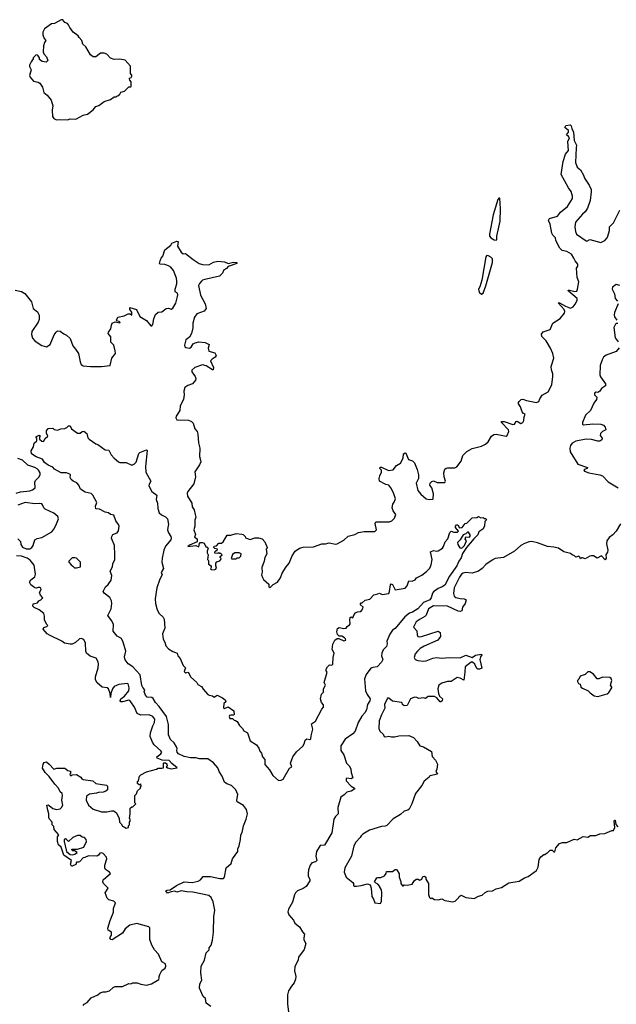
# Model space of a CAD drawing. Extents: x 2240384 to 2404287, y 351326 to 526670.
# Tile 123 of 256: x 2258885 to 2265385, y 437261 to 447980. Entities that reach past the tile are written whole.
import ezdxf

# ---------------------------------------------------------------- set-up
doc = ezdxf.new("R2010")
doc.units = 0

msp = doc.modelspace()

# ---------------------------------------------------------------- linework, layer by layer
at = {"layer": '0CON20XD'}
for points in [[(2259285, 446888), (2259315, 446893), (2259405, 446891), (2259435, 446901), (2259495, 446898), (2259575, 446940), (2259625, 446952), (2259685, 446998), (2259716, 447034), (2259748, 447045), (2259805, 447088), (2259875, 447112), (2259915, 447140), (2259935, 447140), (2259942, 447148), (2259955, 447150), (2259975, 447170), (2259985, 447190), (2260028, 447202), (2260075, 447250), (2260095, 447250), (2260100, 447255), (2260100, 447305), (2260083, 447323), (2260080, 447335), (2260080, 447345), (2260098, 447352), (2260108, 447365), (2260107, 447377), (2260092, 447395), (2260092, 447475), (2260035, 447540), (2259975, 447552), (2259915, 447548), (2259875, 447560), (2259833, 447603), (2259806, 447616), (2259765, 447617), (2259716, 447574), (2259684, 447574), (2259655, 447598), (2259606, 447686), (2259573, 447715), (2259562, 447755), (2259532, 447785), (2259522, 447805), (2259468, 447845), (2259430, 447895), (2259418, 447925), (2259405, 447938), (2259375, 447950), (2259355, 447978), (2259335, 447980), (2259265, 447940), (2259230, 447935), (2259155, 447882), (2259137, 447845), (2259138, 447815), (2259150, 447775), (2259170, 447755), (2259155, 447730), (2259143, 447695), (2259141, 447631), (2259149, 447609), (2259176, 447576), (2259190, 447535), (2259172, 447518), (2259130, 447525), (2259100, 447545), (2259100, 447565), (2259087, 447587), (2259075, 447596), (2259062, 447595), (2259030, 447565), (2259030, 447555), (2259008, 447522), (2258992, 447485), (2258991, 447471), (2259008, 447435), (2258993, 447373), (2259000, 447355), (2259035, 447312), (2259085, 447301), (2259105, 447290), (2259134, 447245), (2259149, 447189), (2259185, 447158), (2259229, 447105), (2259246, 447044), (2259238, 446995), (2259242, 446925), (2259258, 446905), (2259285, 446888)], [(2258835, 445037), (2258905, 445020), (2258939, 444999), (2259015, 444908), (2259032, 444835), (2259078, 444798), (2259096, 444765), (2259096, 444715), (2259085, 444687), (2259018, 444585), (2259014, 444554), (2259025, 444513), (2259048, 444485), (2259085, 444458), (2259125, 444433), (2259175, 444418), (2259216, 444444), (2259260, 444550), (2259281, 444579), (2259298, 444592), (2259325, 444590), (2259365, 444560), (2259396, 444546), (2259435, 444508), (2259465, 444428), (2259494, 444394), (2259524, 444345), (2259544, 444254), (2259556, 444226), (2259575, 444213), (2259655, 444203), (2259775, 444204), (2259872, 444215), (2259889, 444295), (2259927, 444345), (2259926, 444374), (2259909, 444435), (2259878, 444468), (2259879, 444529), (2259850, 444565), (2259853, 444577), (2259879, 444615), (2259884, 444656), (2259894, 444676), (2259925, 444692), (2259975, 444680), (2259980, 444685), (2259970, 444695), (2259942, 444702), (2259938, 444708), (2259955, 444742), (2260024, 444756), (2260067, 444777), (2260087, 444777), (2260108, 444762), (2260107, 444795), (2260086, 444825), (2260084, 444846), (2260157, 444825), (2260195, 444747), (2260266, 444706), (2260315, 444648), (2260325, 444648), (2260335, 444660), (2260346, 444724), (2260365, 444770), (2260394, 444796), (2260435, 444800), (2260480, 444835), (2260505, 444840), (2260535, 444827), (2260555, 444838), (2260585, 444895), (2260605, 444968), (2260609, 444985), (2260605, 445002), (2260578, 445018), (2260578, 445045), (2260598, 445105), (2260598, 445135), (2260592, 445165), (2260561, 445251), (2260532, 445285), (2260505, 445301), (2260465, 445316), (2260417, 445317), (2260408, 445325), (2260414, 445355), (2260426, 445385), (2260444, 445406), (2260466, 445474), (2260532, 445525), (2260544, 445546), (2260595, 445568), (2260612, 445565), (2260603, 445515), (2260645, 445448), (2260665, 445432), (2260690, 445435), (2260775, 445368), (2260840, 445325), (2260876, 445316), (2260945, 445312), (2260995, 445342), (2261045, 445350), (2261115, 445343), (2261155, 445327), (2261215, 445339), (2261250, 445335), (2261250, 445325), (2261155, 445293), (2261138, 445272), (2261105, 445250), (2261095, 445220), (2261061, 445189), (2260902, 445152), (2260876, 445144), (2260865, 445133), (2260843, 445107), (2260834, 445085), (2260855, 444982), (2260906, 444885), (2260917, 444835), (2260894, 444806), (2260815, 444776), (2260789, 444741), (2260772, 444675), (2260770, 444625), (2260758, 444562), (2260736, 444524), (2260696, 444495), (2260681, 444435), (2260685, 444420), (2260695, 444411), (2260735, 444404), (2260752, 444415), (2260775, 444451), (2260795, 444463), (2260836, 444474), (2260905, 444467), (2260948, 444445), (2260939, 444405), (2260945, 444370), (2261012, 444352), (2261027, 444325), (2261016, 444305), (2260980, 444285), (2260964, 444265), (2260996, 444195), (2260992, 444168), (2260985, 444167), (2260915, 444213), (2260875, 444222), (2260794, 444195), (2260761, 444165), (2260760, 444145), (2260798, 444095), (2260804, 444075), (2260801, 444055), (2260766, 444014), (2260715, 443998), (2260684, 443975), (2260672, 443935), (2260675, 443895), (2260670, 443845), (2260632, 443775), (2260628, 443725), (2260591, 443665), (2260587, 443645), (2260595, 443623), (2260725, 443621), (2260757, 443607), (2260776, 443586), (2260793, 443525), (2260817, 443495), (2260826, 443466), (2260834, 443375), (2260848, 443315), (2260842, 443225), (2260856, 443186), (2260857, 443165), (2260844, 443135), (2260793, 443057), (2260801, 443005), (2260783, 442927), (2260717, 442845), (2260710, 442825), (2260714, 442794), (2260759, 442715), (2260764, 442675), (2260784, 442644), (2260797, 442593), (2260803, 442565), (2260793, 442533), (2260792, 442465), (2260781, 442425), (2260800, 442375), (2260790, 442345), (2260818, 442328), (2260820, 442295), (2260735, 442259), (2260718, 442245), (2260804, 442254), (2260835, 442240), (2260843, 442277), (2260852, 442288), (2260875, 442290), (2260895, 442280), (2260912, 442242), (2260925, 442240), (2260938, 442225), (2260928, 442195), (2260928, 442175), (2260940, 442155), (2260930, 442105), (2260942, 442092), (2260943, 442053), (2260970, 442035), (2260970, 442015), (2260962, 442002), (2260973, 441993), (2261005, 441990), (2261023, 441997), (2261028, 442025), (2261020, 442035), (2261020, 442065), (2261032, 442078), (2261065, 442090), (2261078, 442102), (2261080, 442115), (2261070, 442125), (2261070, 442135), (2261090, 442155), (2261078, 442168), (2261065, 442170), (2261055, 442180), (2261045, 442170), (2261012, 442172), (2261012, 442188), (2261025, 442200), (2261038, 442202), (2261040, 442215), (2261012, 442222), (2261000, 442235), (2261002, 442248), (2261028, 442252), (2261055, 442280), (2261085, 442280), (2261100, 442295), (2261145, 442370), (2261185, 442368), (2261245, 442388), (2261305, 442380), (2261320, 442375), (2261340, 442355), (2261345, 442340), (2261395, 442320), (2261445, 442340), (2261485, 442340), (2261527, 442327), (2261557, 442297), (2261580, 442235), (2261580, 442225), (2261570, 442215), (2261577, 442165), (2261554, 442126), (2261550, 442085), (2261522, 442015), (2261528, 441965), (2261518, 441935), (2261532, 441908), (2261542, 441885), (2261600, 441835), (2261600, 441805), (2261605, 441800), (2261618, 441802), (2261645, 441830), (2261692, 441855), (2261727, 441903), (2261746, 441955), (2261787, 442023), (2261821, 442065), (2261855, 442142), (2261886, 442194), (2261934, 442226), (2261975, 442236), (2262085, 442243), (2262175, 442274), (2262215, 442274), (2262255, 442284), (2262325, 442269), (2262345, 442275), (2262415, 442315), (2262463, 442357), (2262538, 442375), (2262575, 442396), (2262637, 442407), (2262755, 442407), (2262773, 442425), (2262758, 442495), (2262765, 442512), (2262915, 442513), (2262938, 442525), (2262967, 442555), (2262982, 442595), (2262954, 442634), (2262944, 442665), (2262952, 442705), (2262965, 442727), (2262981, 442765), (2262959, 442829), (2262929, 442885), (2262905, 442913), (2262875, 442921), (2262806, 442956), (2262801, 442985), (2262807, 443015), (2262827, 443055), (2262827, 443077), (2262810, 443095), (2262812, 443108), (2262825, 443110), (2262904, 443074), (2262955, 443080), (2262990, 443125), (2263035, 443152), (2263061, 443205), (2263068, 443255), (2263084, 443266), (2263092, 443262), (2263121, 443191), (2263165, 443178), (2263188, 443155), (2263214, 443084), (2263229, 443025), (2263229, 442985), (2263206, 442934), (2263224, 442855), (2263255, 442813), (2263312, 442765), (2263345, 442758), (2263385, 442760), (2263390, 442765), (2263393, 442817), (2263374, 442884), (2263354, 442914), (2263358, 442935), (2263375, 442952), (2263395, 442958), (2263435, 442942), (2263515, 442942), (2263523, 442955), (2263509, 443005), (2263506, 443045), (2263518, 443085), (2263533, 443097), (2263545, 443103), (2263625, 443100), (2263649, 443111), (2263696, 443175), (2263714, 443236), (2263755, 443280), (2263815, 443311), (2263915, 443337), (2263960, 443360), (2263990, 443385), (2264027, 443445), (2264052, 443465), (2264075, 443469), (2264185, 443447), (2264195, 443453), (2264214, 443495), (2264211, 443515), (2264134, 443595), (2264134, 443606), (2264165, 443605), (2264257, 443573), (2264275, 443577), (2264295, 443605), (2264305, 443609), (2264344, 443584), (2264365, 443596), (2264379, 443615), (2264381, 443655), (2264392, 443685), (2264375, 443693), (2264361, 443711), (2264341, 443765), (2264317, 443805), (2264326, 443824), (2264350, 443845), (2264365, 443849), (2264405, 443833), (2264515, 443811), (2264540, 443825), (2264552, 443852), (2264577, 443893), (2264643, 443927), (2264684, 444005), (2264694, 444095), (2264692, 444125), (2264678, 444168), (2264676, 444205), (2264704, 444295), (2264694, 444345), (2264669, 444405), (2264622, 444485), (2264575, 444530), (2264571, 444555), (2264589, 444581), (2264665, 444607), (2264695, 444676), (2264772, 444728), (2264819, 444785), (2264823, 444805), (2264816, 444826), (2264752, 444898), (2264765, 444897), (2264830, 444860), (2264885, 444840), (2264915, 444855), (2264937, 444883), (2264958, 444922), (2264958, 444945), (2264866, 445025), (2264859, 445035), (2264874, 445036), (2264935, 445020), (2264954, 445026), (2264964, 445045), (2264978, 445125), (2264960, 445175), (2264950, 445275), (2264966, 445295), (2264965, 445320), (2264936, 445356), (2264924, 445385), (2264896, 445426), (2264845, 445456), (2264795, 445468), (2264771, 445491), (2264727, 445577), (2264724, 445605), (2264694, 445635), (2264684, 445655), (2264666, 445755), (2264647, 445795), (2264656, 445814), (2264745, 445841), (2264777, 445883), (2264853, 445945), (2264906, 446034), (2264908, 446058), (2264895, 446110), (2264865, 446148), (2264786, 446295), (2264806, 446436), (2264831, 446515), (2264864, 446555), (2264858, 446655), (2264874, 446695), (2264865, 446710), (2264844, 446725), (2264864, 446755), (2264863, 446773), (2264824, 446805), (2264835, 446829), (2264884, 446834), (2264893, 446825), (2264900, 446795), (2264919, 446755), (2264927, 446665), (2264953, 446615), (2264946, 446585), (2264941, 446425), (2264960, 446375), (2264994, 446344), (2265029, 446289), (2265038, 446255), (2265089, 446179), (2265110, 446130), (2265112, 446105), (2265100, 446010), (2265071, 445929), (2265045, 445887), (2265015, 445864), (2264941, 445775), (2264935, 445725)], [(2264075, 445580), (2264084, 445586), (2264085, 445625), (2264118, 445785), (2264122, 445922), (2264115, 446037), (2264105, 446036), (2264095, 446024), (2264043, 445857), (2264004, 445645), (2264005, 445625), (2264018, 445605), (2264055, 445584), (2264075, 445580)], [(2264935, 445725), (2264939, 445675), (2264953, 445645), (2265055, 445572), (2265065, 445570), (2265095, 445586), (2265215, 445556), (2265261, 445575), (2265286, 445604), (2265294, 445625), (2265311, 445685), (2265311, 445725), (2265353, 445767), (2265422, 445908)], [(2263915, 444992), (2263935, 445004), (2263965, 445082), (2264035, 445335), (2264035, 445376), (2264017, 445395), (2263985, 445413), (2263969, 445411), (2263963, 445397), (2263921, 445145), (2263898, 445072), (2263882, 445045), (2263890, 445015), (2263915, 444992)], [(2265425, 445086), (2265385, 445098), (2265343, 445067), (2265340, 445045), (2265364, 444994), (2265374, 444945), (2265398, 444915)], [(2265406, 444885), (2265366, 444794), (2265361, 444765), (2265367, 444745), (2265390, 444710)], [(2265401, 444671), (2265385, 444672), (2265376, 444665), (2265358, 444628), (2265374, 444515), (2265405, 444474)], [(2265415, 444408), (2265383, 444367), (2265273, 444327), (2265247, 444305), (2265232, 444278), (2265211, 444215), (2265206, 444115), (2265213, 444093), (2265267, 444015), (2265268, 443995), (2265223, 443965), (2265205, 443937), (2265185, 443923), (2265165, 443926), (2265146, 443915), (2265146, 443895), (2265172, 443872), (2265168, 443845), (2265139, 443805), (2265105, 443727), (2265051, 443675), (2265015, 443595), (2265017, 443577), (2265029, 443569), (2265128, 443582), (2265217, 443577), (2265245, 443566), (2265264, 443545), (2265270, 443515), (2265233, 443495), (2265214, 443475), (2265211, 443455), (2265232, 443425), (2265227, 443405), (2265207, 443393), (2265185, 443390), (2265115, 443411), (2265055, 443414), (2264945, 443390), (2264905, 443371), (2264885, 443345), (2264878, 443315), (2264882, 443275), (2264965, 443142), (2265070, 443105), (2265067, 443093), (2265037, 443083), (2265033, 443075), (2265040, 443065), (2265086, 443046), (2265205, 443026), (2265234, 443014), (2265298, 442948), (2265405, 442884)], [(2261204, 438845), (2261261, 438925), (2261261, 438955), (2261276, 438985), (2261291, 439055), (2261294, 439105), (2261307, 439133), (2261322, 439205), (2261354, 439275), (2261361, 439305), (2261366, 439335), (2261355, 439382), (2261324, 439425), (2261255, 439464), (2261251, 439485), (2261260, 439545), (2261240, 439595), (2261192, 439642), (2261140, 439660), (2261115, 439680), (2261091, 439745), (2261059, 439795), (2261044, 439834), (2260995, 439891), (2260935, 439934), (2260845, 439934), (2260805, 439943), (2260745, 439943), (2260675, 439960), (2260615, 439986), (2260600, 440005), (2260595, 440025), (2260599, 440045), (2260593, 440065), (2260567, 440107), (2260526, 440145), (2260505, 440193), (2260506, 440306), (2260483, 440395), (2260404, 440504), (2260366, 440545), (2260340, 440590), (2260325, 440600), (2260274, 440604), (2260254, 440625), (2260240, 440665), (2260247, 440685), (2260225, 440709), (2260215, 440732), (2260196, 440846), (2260116, 440936), (2260065, 440969), (2260035, 441010), (2260028, 441045), (2260042, 441105), (2260013, 441205), (2259993, 441243), (2259945, 441268), (2259902, 441322), (2259908, 441395), (2259890, 441435), (2259865, 441468), (2259844, 441495), (2259883, 441565), (2259889, 441625), (2259884, 441655), (2259868, 441688), (2259805, 441735), (2259794, 441755), (2259818, 441805), (2259849, 441831), (2259882, 441878), (2259890, 441930), (2259870, 441975), (2259897, 442023), (2259899, 442055), (2259920, 442105), (2259922, 442155), (2259918, 442255), (2259884, 442335), (2259888, 442355), (2259901, 442375), (2259946, 442394), (2259962, 442415), (2259967, 442465), (2259960, 442485), (2259932, 442525), (2259912, 442585), (2259874, 442594), (2259851, 442611), (2259815, 442619), (2259755, 442651), (2259713, 442655), (2259711, 442685), (2259726, 442725), (2259681, 442805), (2259665, 442821), (2259597, 442837), (2259549, 442869), (2259528, 442912), (2259507, 442937), (2259468, 442955), (2259444, 442975), (2259434, 442995), (2259440, 443025), (2259432, 443032), (2259395, 443048), (2259335, 443046), (2259265, 443088), (2259245, 443108), (2259195, 443129), (2259155, 443160), (2259134, 443194), (2259065, 443222), (2259014, 443255), (2259008, 443285), (2259035, 443330), (2259042, 443368), (2259070, 443395), (2259070, 443425), (2259060, 443440), (2259098, 443458), (2259110, 443445), (2259100, 443435), (2259102, 443412), (2259125, 443390), (2259145, 443388), (2259161, 443419), (2259190, 443445), (2259177, 443477), (2259177, 443505), (2259195, 443530), (2259245, 443532), (2259260, 443520), (2259295, 443513), (2259334, 443526), (2259375, 443528), (2259399, 443541), (2259415, 443558), (2259435, 443558), (2259450, 443525), (2259515, 443478), (2259545, 443480), (2259565, 443498), (2259585, 443502), (2259618, 443475), (2259628, 443428), (2259642, 443412), (2259714, 443364), (2259736, 443355), (2259815, 443296), (2259855, 443293), (2259882, 443242), (2259915, 443205), (2259962, 443165), (2259975, 443160), (2260045, 443159), (2260105, 443130), (2260135, 443143), (2260155, 443162), (2260182, 443258), (2260192, 443268), (2260265, 443298), (2260275, 443290), (2260254, 443115), (2260259, 443055), (2260314, 442955), (2260296, 442924), (2260293, 442905), (2260325, 442845), (2260378, 442805), (2260372, 442755), (2260387, 442715), (2260389, 442659), (2260404, 442613), (2260429, 442589), (2260475, 442569), (2260496, 442545), (2260507, 442485), (2260497, 442453), (2260496, 442425), (2260507, 442395), (2260532, 442355), (2260536, 442335), (2260531, 442319), (2260472, 442248), (2260454, 442206), (2260437, 442117), (2260434, 442074), (2260451, 442005), (2260425, 441960), (2260437, 441935), (2260412, 441888), (2260378, 441795), (2260361, 441675), (2260365, 441625), (2260382, 441555), (2260403, 441515), (2260448, 441475), (2260458, 441455), (2260467, 441355), (2260441, 441295), (2260449, 441235), (2260466, 441205), (2260478, 441165), (2260505, 441131), (2260555, 441101), (2260602, 441085), (2260608, 441055), (2260634, 441024), (2260665, 440950), (2260690, 440925), (2260677, 440885), (2260683, 440875), (2260695, 440870), (2260718, 440878), (2260725, 440872), (2260747, 440825), (2260813, 440763), (2260825, 440742), (2260865, 440722), (2260882, 440692), (2260935, 440633), (2260950, 440625), (2260985, 440620), (2261005, 440606), (2261035, 440627), (2261095, 440596), (2261122, 440575), (2261130, 440555), (2261110, 440535), (2261105, 440490), (2261115, 440482), (2261155, 440498), (2261218, 440455), (2261222, 440415), (2261215, 440408), (2261185, 440410), (2261172, 440405), (2261166, 440395), (2261174, 440374), (2261205, 440372), (2261223, 440353), (2261235, 440352), (2261255, 440340), (2261281, 440295), (2261313, 440265), (2261325, 440238), (2261368, 440215), (2261395, 440128), (2261466, 440085), (2261490, 440050), (2261500, 440015), (2261520, 439995), (2261532, 439955), (2261556, 439925), (2261555, 439873), (2261605, 439814), (2261642, 439752), (2261705, 439699), (2261735, 439701), (2261757, 439713), (2261825, 439832), (2261848, 439845), (2261836, 439885), (2261860, 439955), (2261900, 440010), (2261968, 440072), (2261983, 440095), (2261994, 440136), (2262015, 440152), (2262045, 440142), (2262058, 440152), (2262059, 440185), (2262077, 440255), (2262065, 440315), (2262109, 440345), (2262175, 440474), (2262196, 440495), (2262195, 440522), (2262174, 440545), (2262162, 440585), (2262172, 440638), (2262195, 440660), (2262193, 440695), (2262216, 440735), (2262201, 440765), (2262233, 440875), (2262225, 440890), (2262225, 440910), (2262238, 440935), (2262262, 440958), (2262285, 440953), (2262297, 440965), (2262299, 441035), (2262310, 441085), (2262288, 441125), (2262295, 441180), (2262317, 441225), (2262345, 441243), (2262362, 441242), (2262415, 441218), (2262437, 441225), (2262435, 441240), (2262425, 441252), (2262395, 441269), (2262365, 441268), (2262348, 441285), (2262340, 441315), (2262348, 441352), (2262367, 441363), (2262415, 441351), (2262443, 441357), (2262452, 441375), (2262478, 441392), (2262486, 441404), (2262480, 441445), (2262485, 441472), (2262495, 441480), (2262515, 441470), (2262528, 441505), (2262545, 441522), (2262565, 441533), (2262602, 441538), (2262616, 441555), (2262628, 441585), (2262593, 441613), (2262605, 441630), (2262615, 441630), (2262648, 441662), (2262698, 441672), (2262745, 441720), (2262785, 441728), (2262805, 441738), (2262834, 441724), (2262905, 441734), (2262914, 441755), (2262923, 441827), (2262932, 441838), (2262945, 441832), (2262975, 441774), (2263085, 441793), (2263105, 441816), (2263125, 441872), (2263161, 441869), (2263195, 441882), (2263207, 441903), (2263265, 441931), (2263318, 441972), (2263355, 442010), (2263369, 442045), (2263380, 442105), (2263360, 442185), (2263395, 442200), (2263425, 442193), (2263444, 442196), (2263492, 442228), (2263503, 442245), (2263520, 442295), (2263551, 442329), (2263571, 442399), (2263585, 442412), (2263615, 442400), (2263655, 442402), (2263667, 442413), (2263633, 442453), (2263632, 442465), (2263645, 442482), (2263659, 442479), (2263678, 442448), (2263705, 442452), (2263740, 442495), (2263755, 442500), (2263795, 442540), (2263815, 442558), (2263865, 442560), (2263885, 442570), (2263908, 442558), (2263935, 442560), (2263945, 442550), (2263965, 442550), (2263970, 442535), (2263953, 442517), (2263950, 442465), (2263930, 442435), (2263887, 442403), (2263875, 442372), (2263831, 442329), (2263752, 442235), (2263709, 442170), (2263695, 442123), (2263669, 442085), (2263646, 442035), (2263569, 441921), (2263516, 441825), (2263486, 441804), (2263443, 441787), (2263395, 441753), (2263382, 441738), (2263369, 441685), (2263354, 441665), (2263286, 441634), (2263224, 441565), (2263165, 441530), (2263131, 441519), (2263080, 441480), (2262975, 441351), (2262947, 441333), (2262918, 441292), (2262884, 441216), (2262889, 441185), (2262883, 441155), (2262845, 441120), (2262829, 441085), (2262826, 441055), (2262842, 441015), (2262828, 440985), (2262779, 440935), (2262731, 440929), (2262711, 440919), (2262659, 440851), (2262642, 440805), (2262654, 440674), (2262672, 440632), (2262702, 440585), (2262698, 440565), (2262676, 440525), (2262664, 440465), (2262646, 440435), (2262612, 440398), (2262573, 440327), (2262541, 440235), (2262515, 440207), (2262431, 440149), (2262382, 440075), (2262384, 440025), (2262417, 439977), (2262447, 439885), (2262476, 439856), (2262493, 439825), (2262498, 439785), (2262516, 439725), (2262495, 439716), (2262448, 439722), (2262440, 439715), (2262443, 439695), (2262496, 439636), (2262533, 439615), (2262537, 439605), (2262495, 439582), (2262448, 439572), (2262419, 439541), (2262382, 439515), (2262351, 439405), (2262356, 439335), (2262324, 439305), (2262307, 439275), (2262285, 439128), (2262206, 438995), (2262160, 438990), (2262119, 438925), (2262111, 438875), (2262122, 438825), (2262108, 438812), (2262068, 438802), (2262050, 438775), (2262033, 438725), (2262028, 438685), (2262028, 438655), (2262045, 438625), (2262045, 438605), (2262006, 438544)], [(2258845, 442824), (2258895, 442841), (2258995, 442852), (2259025, 442862), (2259055, 442884), (2259049, 442945), (2259058, 442962), (2259095, 442999), (2259107, 443025), (2259108, 443045), (2259091, 443075), (2259075, 443090), (2259049, 443105), (2258975, 443131), (2258914, 443185), (2258865, 443204)], [(2258865, 442328), (2258895, 442300), (2258898, 442265), (2258915, 442238), (2258955, 442220), (2258995, 442221), (2259016, 442234), (2259032, 442255), (2259051, 442319), (2259075, 442333), (2259125, 442343), (2259234, 442406), (2259258, 442432), (2259279, 442475), (2259309, 442545), (2259302, 442572), (2259256, 442606), (2259162, 442652), (2259148, 442665), (2259135, 442700), (2259125, 442708), (2259104, 442714), (2259049, 442711), (2258946, 442724), (2258865, 442696)], [(2265429, 442491), (2265385, 442413), (2265349, 442371), (2265307, 442343), (2265283, 442305), (2265279, 442275), (2265291, 442205), (2265288, 442182), (2265272, 442155), (2265273, 442117), (2265265, 442100), (2265225, 442143), (2265175, 442118), (2265135, 442142), (2265115, 442142), (2265095, 442140), (2265045, 442110), (2265015, 442120), (2265005, 442120), (2264995, 442110), (2264988, 442128), (2264975, 442140), (2264945, 442130), (2264930, 442145), (2264903, 442153), (2264885, 442168), (2264815, 442188), (2264755, 442226), (2264705, 442238), (2264634, 442244), (2264525, 442284), (2264465, 442298), (2264435, 442294), (2264385, 442276), (2264345, 442254), (2264275, 442194), (2264155, 442124), (2264065, 442116), (2264034, 442095), (2263965, 442048), (2263925, 442004), (2263882, 441975), (2263816, 441956), (2263745, 441962), (2263716, 441956), (2263699, 441945), (2263675, 441910), (2263618, 441795), (2263612, 441732), (2263619, 441705), (2263635, 441691), (2263685, 441679), (2263726, 441676), (2263750, 441665), (2263740, 441625), (2263710, 441585), (2263702, 441545), (2263685, 441539), (2263661, 441541), (2263545, 441597), (2263395, 441600), (2263339, 441565), (2263312, 441498), (2263299, 441481), (2263248, 441455), (2263205, 441424), (2263174, 441365), (2263210, 441325), (2263214, 441284), (2263222, 441265), (2263245, 441261), (2263264, 441266), (2263445, 441322), (2263467, 441307), (2263468, 441265), (2263440, 441225), (2263290, 441160), (2263248, 441135), (2263218, 441105), (2263194, 441075), (2263181, 441035), (2263192, 441015), (2263223, 441003), (2263285, 440998), (2263315, 441001), (2263385, 441030), (2263425, 441038), (2263485, 441030), (2263565, 441036), (2263685, 441033), (2263745, 441062), (2263815, 441035), (2263850, 441060), (2263915, 441072), (2263920, 441065), (2263906, 441044), (2263899, 441015), (2263919, 440921), (2263895, 440908), (2263875, 440908), (2263865, 440917), (2263845, 440964), (2263817, 440985), (2263805, 440984), (2263739, 440935), (2263734, 440875), (2263725, 440791), (2263685, 440811), (2263652, 440818), (2263585, 440776), (2263545, 440774), (2263485, 440757), (2263450, 440735), (2263439, 440695), (2263446, 440645), (2263459, 440615), (2263492, 440585), (2263489, 440565), (2263475, 440552), (2263465, 440552), (2263428, 440598), (2263405, 440612), (2263335, 440612), (2263305, 440590), (2263285, 440598), (2263235, 440589), (2263210, 440600), (2263185, 440604), (2263143, 440585), (2263108, 440515), (2263075, 440511), (2263054, 440524), (2263052, 440542), (2263045, 440548), (2262945, 440560), (2262905, 440594), (2262892, 440595), (2262858, 440525), (2262863, 440485), (2262826, 440414), (2262802, 440348), (2262799, 440265), (2262809, 440235), (2262845, 440202), (2262857, 440177), (2262874, 440174), (2262905, 440180), (2262935, 440174), (2262967, 440173), (2263015, 440184), (2263125, 440188), (2263174, 440164), (2263215, 440122), (2263246, 440076), (2263285, 440064), (2263373, 440013), (2263378, 439958), (2263415, 439920), (2263437, 439875), (2263429, 439821), (2263418, 439795), (2263437, 439765), (2263355, 439748), (2263345, 439732), (2263291, 439689), (2263268, 439642), (2263196, 439555), (2263158, 439442), (2263130, 439385), (2263115, 439374), (2263075, 439364), (2263035, 439328), (2262955, 439280), (2262885, 439206), (2262865, 439199), (2262825, 439198), (2262695, 439158), (2262625, 439113)], [(2263695, 442228), (2263705, 442232), (2263730, 442255), (2263752, 442305), (2263738, 442325), (2263745, 442350), (2263785, 442348), (2263797, 442363), (2263775, 442400), (2263765, 442400), (2263747, 442383), (2263717, 442373), (2263685, 442318), (2263655, 442290), (2263660, 442265), (2263681, 442231), (2263695, 442228)], [(2261245, 442110), (2261255, 442120), (2261277, 442123), (2261295, 442140), (2261296, 442166), (2261276, 442176), (2261227, 442177), (2261204, 442156), (2261190, 442115), (2261195, 442110), (2261245, 442110)], [(2259990, 439225), (2260005, 439202), (2260028, 439188), (2260045, 439180), (2260070, 439185), (2260070, 439205), (2260080, 439215), (2260080, 439245), (2260090, 439255), (2260090, 439275), (2260080, 439285), (2260090, 439335), (2260090, 439395), (2260105, 439410), (2260118, 439412), (2260150, 439445), (2260140, 439455), (2260140, 439535), (2260158, 439552), (2260170, 439585), (2260200, 439615), (2260200, 439625), (2260210, 439635), (2260205, 439660), (2260195, 439650), (2260185, 439650), (2260170, 439665), (2260170, 439685), (2260180, 439695), (2260190, 439745), (2260205, 439760), (2260265, 439792), (2260375, 439820), (2260395, 439832), (2260435, 439830), (2260450, 439835), (2260450, 439885), (2260455, 439890), (2260475, 439890), (2260488, 439878), (2260490, 439855), (2260480, 439845), (2260494, 439834), (2260535, 439826), (2260600, 439835), (2260542, 439882), (2260512, 439915), (2260437, 439917), (2260382, 439942), (2260380, 439955), (2260423, 439987), (2260432, 440005), (2260422, 440022), (2260349, 440085), (2260330, 440115), (2260308, 440178), (2260309, 440215), (2260336, 440294), (2260355, 440328), (2260357, 440365), (2260335, 440393), (2260295, 440413), (2260205, 440410), (2260166, 440425), (2260135, 440494), (2260096, 440555), (2260085, 440569), (2260075, 440571), (2260005, 440552), (2259988, 440555), (2259980, 440565), (2259985, 440588), (2260028, 440615), (2260074, 440675), (2260076, 440705), (2260065, 440749), (2260055, 440753), (2259965, 440741), (2259915, 440722), (2259896, 440694), (2259879, 440645), (2259875, 440600), (2259871, 440645), (2259854, 440695), (2259836, 440706), (2259785, 440714), (2259730, 440760), (2259712, 440792), (2259709, 440825), (2259739, 440925), (2259744, 440965), (2259740, 440990), (2259718, 441028), (2259652, 441052), (2259613, 441083), (2259604, 441105), (2259602, 441192), (2259585, 441231), (2259555, 441242), (2259535, 441238), (2259491, 441199), (2259455, 441183), (2259435, 441181), (2259374, 441194), (2259343, 441215), (2259218, 441275), (2259184, 441294), (2259141, 441345), (2259148, 441362), (2259180, 441375), (2259190, 441385), (2259175, 441400), (2259156, 441446), (2259156, 441485), (2259146, 441515), (2259096, 441556), (2259042, 441582), (2259027, 441595), (2259031, 441619), (2259078, 441632), (2259095, 441652), (2259116, 441664), (2259138, 441685), (2259112, 441715), (2259102, 441745), (2259118, 441775), (2259115, 441790), (2259107, 441797), (2259085, 441800), (2259065, 441792), (2259050, 441795), (2259005, 441828), (2258993, 441855), (2259007, 441883), (2259048, 441915), (2259057, 441943), (2259042, 442042), (2258998, 442095), (2258965, 442117), (2258905, 442140), (2258850, 442145)], [(2259505, 442011), (2259548, 442025), (2259548, 442075), (2259505, 442117), (2259485, 442122), (2259455, 442120), (2259420, 442085), (2259420, 442075), (2259444, 442044), (2259465, 442032), (2259483, 442013), (2259505, 442011)], [(2265185, 440612), (2265285, 440640), (2265302, 440655), (2265338, 440705), (2265338, 440715), (2265322, 440735), (2265337, 440787), (2265329, 440809), (2265315, 440820), (2265235, 440822), (2265195, 440803), (2265175, 440803), (2265136, 440856), (2265095, 440880), (2265075, 440880), (2265045, 440850), (2264990, 440835), (2264978, 440802), (2264963, 440787), (2264962, 440775), (2264972, 440755), (2264990, 440745), (2265000, 440715), (2265015, 440701), (2265079, 440675), (2265100, 440650), (2265145, 440618), (2265185, 440612)], [(2259575, 437248), (2259586, 437264), (2259620, 437280), (2259665, 437330), (2259736, 437364), (2259762, 437385), (2259794, 437396), (2259825, 437396), (2259865, 437407), (2259902, 437445), (2259925, 437456), (2260005, 437456), (2260075, 437487), (2260095, 437483), (2260117, 437493), (2260165, 437496), (2260205, 437480), (2260265, 437468), (2260320, 437485), (2260399, 437531), (2260406, 437544), (2260403, 437565), (2260410, 437585), (2260435, 437628), (2260468, 437655), (2260477, 437677), (2260473, 437703), (2260432, 437725), (2260398, 437808), (2260355, 437853), (2260324, 437905), (2260304, 437965), (2260302, 438092), (2260292, 438105), (2260162, 438142), (2260085, 438124), (2260035, 438083), (2260004, 438036), (2259894, 437964), (2259877, 437967), (2259868, 437985), (2259886, 438014), (2259884, 438045), (2259848, 438068), (2259845, 438090), (2259870, 438175), (2259906, 438265), (2259907, 438305), (2259928, 438365), (2259910, 438385), (2259855, 438400), (2259838, 438415), (2259817, 438475), (2259850, 438525), (2259797, 438575), (2259789, 438595), (2259796, 438615), (2259873, 438685), (2259865, 438700), (2259819, 438729), (2259811, 438745), (2259812, 438775), (2259834, 438845), (2259832, 438862), (2259795, 438902), (2259775, 438909), (2259758, 438905), (2259745, 438883), (2259725, 438873), (2259635, 438878), (2259595, 438858), (2259575, 438857), (2259535, 438812), (2259525, 438808), (2259505, 438810), (2259495, 438782), (2259457, 438763), (2259450, 438765), (2259438, 438785), (2259450, 438825), (2259366, 438886), (2259335, 438970), (2259308, 438998), (2259298, 439035), (2259298, 439085), (2259310, 439105), (2259260, 439165), (2259258, 439195), (2259240, 439215), (2259240, 439245), (2259210, 439275), (2259202, 439295), (2259204, 439335), (2259190, 439375), (2259182, 439428), (2259195, 439432), (2259206, 439426), (2259245, 439393), (2259285, 439382), (2259325, 439388), (2259342, 439405), (2259353, 439427), (2259343, 439485), (2259351, 439535), (2259346, 439555), (2259327, 439575), (2259309, 439615), (2259268, 439658), (2259205, 439742), (2259164, 439784), (2259135, 439830), (2259140, 439875), (2259150, 439895), (2259175, 439899), (2259206, 439876), (2259255, 439820), (2259288, 439832), (2259355, 439832), (2259375, 439830), (2259408, 439808), (2259438, 439798), (2259440, 439775), (2259430, 439765), (2259435, 439750), (2259445, 439750), (2259455, 439760), (2259505, 439762), (2259550, 439735), (2259560, 439715), (2259575, 439707), (2259682, 439692), (2259713, 439663), (2259830, 439645), (2259840, 439635), (2259840, 439595), (2259825, 439580), (2259795, 439570), (2259745, 439568), (2259722, 439558), (2259645, 439548), (2259612, 439525), (2259608, 439485), (2259635, 439428), (2259685, 439384), (2259775, 439357), (2259833, 439357), (2259885, 439368), (2259905, 439368), (2259925, 439358), (2259938, 439345), (2259970, 439285), (2259972, 439245), (2259990, 439225)], [(2262625, 439113), (2262604, 439096), (2262593, 439075), (2262546, 439025), (2262524, 438985), (2262499, 438875), (2262427, 438745), (2262421, 438701), (2262442, 438645), (2262516, 438586), (2262522, 438575), (2262521, 438555), (2262528, 438548), (2262556, 438546), (2262605, 438553), (2262675, 438571), (2262702, 438562), (2262714, 438525), (2262723, 438433), (2262740, 438405), (2262754, 438364), (2262815, 438360), (2262828, 438385), (2262832, 438475), (2262827, 438507), (2262810, 438535), (2262810, 438545), (2262785, 438570), (2262762, 438582), (2262752, 438595), (2262775, 438637), (2262785, 438643), (2262819, 438641), (2262860, 438660), (2262878, 438685), (2262882, 438708), (2262945, 438707), (2262975, 438728), (2262985, 438730), (2262995, 438723), (2263021, 438681), (2263019, 438645), (2263036, 438596), (2263036, 438575), (2263055, 438550), (2263065, 438550), (2263075, 438562), (2263105, 438559), (2263162, 438568), (2263184, 438606), (2263205, 438624), (2263225, 438624), (2263245, 438612), (2263266, 438624), (2263278, 438652), (2263296, 438656), (2263308, 438645), (2263310, 438625), (2263340, 438575), (2263340, 438455), (2263350, 438425), (2263365, 438410), (2263375, 438420), (2263403, 438403), (2263445, 438398), (2263485, 438410), (2263515, 438392), (2263605, 438378), (2263630, 438385), (2263665, 438420), (2263674, 438436), (2263695, 438448), (2263745, 438422), (2263835, 438412), (2263885, 438438), (2263925, 438448), (2263955, 438478), (2263985, 438492), (2264035, 438498), (2264075, 438518), (2264135, 438533), (2264215, 438582), (2264325, 438602), (2264383, 438637), (2264425, 438652), (2264514, 438716), (2264532, 438755), (2264544, 438836), (2264562, 438865), (2264595, 438890), (2264605, 438890), (2264623, 438907), (2264635, 438910), (2264665, 438938), (2264685, 438940), (2264705, 438920), (2264715, 438922), (2264727, 438965), (2264765, 439010), (2264798, 439022), (2264847, 439023), (2264925, 439058), (2264959, 439051), (2265025, 439088), (2265075, 439082), (2265103, 439097), (2265132, 439098), (2265162, 439098), (2265204, 439116), (2265259, 439121), (2265335, 439152), (2265355, 439152), (2265369, 439185), (2265361, 439255), (2265365, 439267), (2265374, 439266), (2265379, 439219), (2265402, 439192)], [(2259455, 438888), (2259485, 438894), (2259510, 438915), (2259482, 438932), (2259463, 438933), (2259450, 438945), (2259455, 438950), (2259515, 438948), (2259585, 438972), (2259612, 439035), (2259610, 439055), (2259590, 439075), (2259565, 439080), (2259545, 439098), (2259513, 439097), (2259463, 439077), (2259415, 439032), (2259396, 439056), (2259385, 439061), (2259371, 439055), (2259370, 439035), (2259394, 438925), (2259435, 438890), (2259455, 438888)], [(2260966, 437236), (2260916, 437275), (2260910, 437325), (2260882, 437345), (2260844, 437436), (2260848, 437485), (2260870, 437525), (2260860, 437605), (2260863, 437675), (2260898, 437742), (2260915, 437820), (2260948, 437855), (2260948, 437875), (2260970, 437905), (2260985, 437960), (2260996, 438046), (2260999, 438215), (2261011, 438285), (2260994, 438375), (2260970, 438425), (2260946, 438446), (2260772, 438482), (2260705, 438485), (2260645, 438495), (2260595, 438482), (2260575, 438491), (2260534, 438486), (2260495, 438471), (2260476, 438495), (2260490, 438505), (2260525, 438507), (2260593, 438555), (2260675, 438593), (2260765, 438586), (2260829, 438601), (2260856, 438615), (2260885, 438651), (2260895, 438654), (2260965, 438652), (2261065, 438629), (2261105, 438630), (2261116, 438644), (2261133, 438747), (2261188, 438795), (2261204, 438845)], [(2262006, 438544), (2261975, 438520), (2261911, 438495), (2261890, 438475), (2261878, 438452), (2261857, 438373), (2261815, 438298), (2261808, 438268), (2261818, 438235), (2261867, 438177), (2261884, 438144), (2261934, 438105), (2261965, 438050), (2261986, 438026), (2261979, 437985), (2261982, 437962), (2262004, 437924), (2261985, 437856), (2261924, 437775), (2261917, 437745), (2261881, 437669), (2261879, 437625), (2261893, 437565), (2261889, 437535), (2261874, 437495), (2261845, 437460), (2261814, 437406), (2261803, 437365), (2261801, 437265), (2261814, 437175)]]:
    msp.add_lwpolyline(points, dxfattribs=at)

doc.saveas('drawing.dxf')
